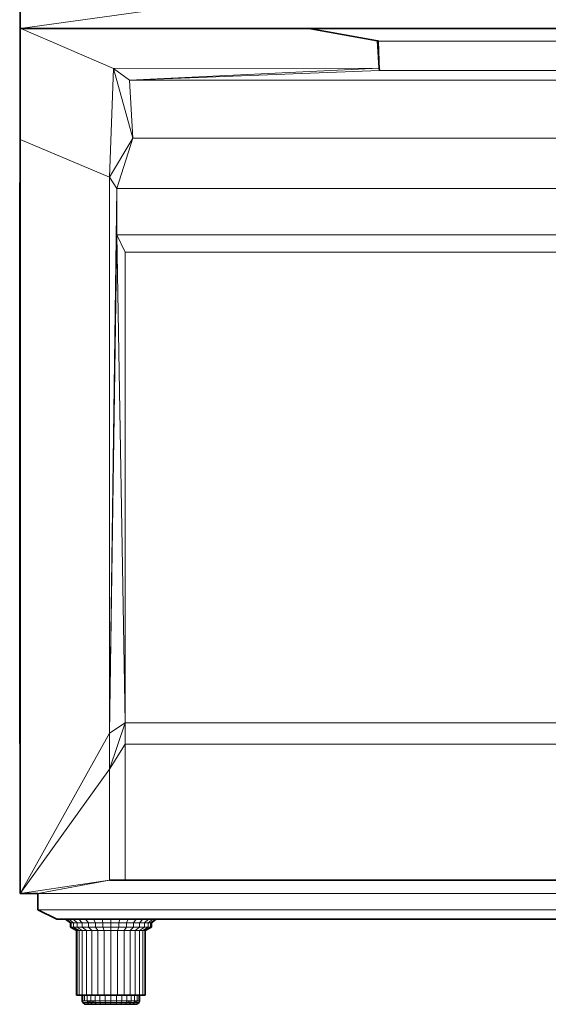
# Model space of a CAD drawing. Header units: inches. Extents: x 0 to 12.9, y 0 to 8.3.
# Tile 31 of 33: x 6.4 to 7.9, y 3.8 to 6.7. Entities that reach past the tile are written whole.
import ezdxf

# ---------------------------------------------------------------- set-up
doc = ezdxf.new("R2010")
doc.units = ezdxf.units.IN
doc.header["$MEASUREMENT"] = 0

# ---------------------------------------------------------------- blocks, each defined once
blk = doc.blocks.new('MODEL_3')
at = {"lineweight": 0}
for p, q in [((6.3766, 6.701), (7.657, 6.8783)), ((7.657, 6.8783), (6.3766, 6.701)), ((6.3766, 6.701), (6.3766, 6.8783)), ((6.3766, 6.3704), (6.3766, 6.701)), ((6.3766, 6.701), (6.3786, 6.701)), ((6.3786, 6.701), (6.3766, 6.701)), ((6.654, 6.5821), (6.3786, 6.701)), ((6.3786, 6.701), (6.7519, 6.701)), ((6.3786, 6.701), (6.654, 6.5821)), ((6.7519, 6.701), (6.3786, 6.701)), ((6.7519, 6.701), (7.2395, 6.6999)), ((7.2395, 6.6999), (6.7519, 6.701)), ((6.7519, 6.701), (7.2335, 6.701)), ((7.2335, 6.701), (6.7519, 6.701)), ((7.2335, 6.701), (7.2395, 6.6999)), ((7.2395, 6.6999), (7.2335, 6.701)), ((7.2335, 6.701), (8.6559, 6.701)), ((8.6559, 6.701), (7.2335, 6.701)), ((7.2395, 6.6999), (7.4381, 6.6637)), ((7.4381, 6.6637), (7.2395, 6.6999)), ((7.4381, 6.6637), (7.4429, 6.5832)), ((7.4405, 6.6633), (7.4381, 6.6637)), ((7.4429, 6.5832), (7.4381, 6.6637)), ((7.4381, 6.6637), (7.4405, 6.6633)), ((7.4433, 6.576), (7.4405, 6.6633)), ((7.4405, 6.6633), (8.4432, 6.6633)), ((8.4432, 6.6633), (7.4405, 6.6633)), ((7.4405, 6.6633), (7.4433, 6.576)), ((7.4429, 6.5832), (6.654, 6.5821)), ((6.654, 6.5821), (7.4429, 6.5832)), ((7.4429, 6.5832), (6.7007, 6.5474)), ((6.7007, 6.5474), (7.4429, 6.5832)), ((7.4429, 6.5832), (7.4433, 6.576)), ((7.4433, 6.576), (7.4429, 6.5832)), ((6.654, 6.5821), (6.6416, 6.2587)), ((6.6416, 6.2587), (6.654, 6.5821)), ((6.7007, 6.5474), (6.654, 6.5821)), ((6.654, 6.5821), (6.7105, 6.3748)), ((6.7105, 6.3748), (6.654, 6.5821)), ((6.654, 6.5821), (6.7007, 6.5474)), ((6.7007, 6.5474), (7.4433, 6.576)), ((7.4433, 6.576), (6.7007, 6.5474)), ((7.4433, 6.576), (8.4405, 6.576)), ((8.4405, 6.576), (7.4433, 6.576)), ((6.7105, 6.3748), (6.7007, 6.5474)), ((6.7007, 6.5474), (9.2729, 6.5474)), ((9.2729, 6.5474), (6.7007, 6.5474)), ((6.7007, 6.5474), (6.7105, 6.3748)), ((6.6416, 6.2587), (6.3766, 6.3704)), ((6.3766, 6.3704), (6.6416, 6.2587)), ((6.3766, 6.2429), (6.3766, 6.3704)), ((6.7105, 6.3748), (6.6416, 6.2587)), ((6.6416, 6.2587), (6.7105, 6.3748)), ((6.6636, 6.2255), (6.7105, 6.3748)), ((6.7105, 6.3748), (6.6636, 6.2255)), ((9.2779, 6.3748), (6.7105, 6.3748)), ((6.7105, 6.3748), (9.2779, 6.3748)), ((6.3749, 6.2429), (6.3766, 6.2422)), ((6.3766, 6.2311), (6.3749, 6.2429)), ((6.3766, 6.2422), (6.3766, 6.2429)), ((6.3766, 6.2311), (6.3766, 6.2422)), ((6.3766, 6.2422), (6.3766, 6.2311)), ((6.6416, 6.2587), (6.6416, 4.6066)), ((6.6416, 4.6066), (6.6416, 6.2587)), ((6.6416, 6.2587), (6.6636, 6.2255)), ((6.6636, 6.2255), (6.6416, 6.2587)), ((6.3766, 4.6561), (6.3766, 6.2311)), ((6.6636, 6.2255), (6.6416, 4.6066)), ((6.6416, 4.6066), (6.6636, 6.2255)), ((9.3178, 6.2255), (6.6636, 6.2255)), ((6.6636, 6.2255), (9.3178, 6.2255)), ((6.6636, 6.0872), (6.6636, 6.2255)), ((6.6636, 6.2255), (6.6636, 6.0872)), ((6.6636, 6.0872), (6.6416, 4.6066)), ((6.6416, 4.6066), (6.6636, 6.0872)), ((9.2932, 6.0872), (6.6636, 6.0872)), ((6.6636, 6.0872), (9.2932, 6.0872)), ((6.6883, 6.0356), (6.6636, 6.0872)), ((6.6636, 6.0872), (6.6883, 6.0356)), ((6.6883, 4.6375), (6.6636, 6.0872)), ((6.6636, 6.0872), (6.6883, 4.6375)), ((9.2932, 6.0356), (6.6883, 6.0356)), ((6.6883, 6.0356), (6.6883, 4.6375)), ((6.6883, 6.0356), (9.2932, 6.0356)), ((6.6883, 4.6375), (6.6883, 6.0356)), ((6.3766, 4.6041), (6.3766, 4.6561)), ((6.6416, 4.6066), (6.6883, 4.6375)), ((6.6883, 4.6375), (6.6416, 4.4998)), ((6.6416, 4.4998), (6.6883, 4.6375)), ((6.6883, 4.6375), (6.6416, 4.6066)), ((6.6883, 4.6375), (6.6883, 4.5743)), ((9.2932, 4.6375), (6.6883, 4.6375)), ((6.6883, 4.5743), (6.6883, 4.6375)), ((6.6883, 4.6375), (9.2932, 4.6375)), ((6.3749, 4.5757), (6.3766, 4.6041)), ((6.6416, 4.6066), (6.3766, 4.1301)), ((6.3766, 4.1301), (6.6416, 4.6066)), ((6.3766, 4.5764), (6.3766, 4.6041)), ((6.3766, 4.6041), (6.3766, 4.5764)), ((6.6416, 4.6066), (6.6416, 4.4998)), ((6.6416, 4.4998), (6.6416, 4.6066)), ((6.3766, 4.5764), (6.3749, 4.5757)), ((6.3766, 4.5757), (6.3766, 4.5764)), ((6.3766, 4.1301), (6.3766, 4.5757)), ((6.6416, 4.4998), (6.6883, 4.5743)), ((6.6883, 4.5743), (6.6416, 4.4998)), ((6.6883, 4.5743), (6.6883, 4.1704)), ((6.6883, 4.1704), (6.6883, 4.5743)), ((6.6883, 4.5743), (9.2932, 4.5743)), ((9.2932, 4.5743), (6.6883, 4.5743)), ((6.6416, 4.4998), (6.3766, 4.1301)), ((6.3766, 4.1301), (6.6416, 4.4998)), ((6.6416, 4.4998), (6.6416, 4.1704)), ((6.6416, 4.1704), (6.6416, 4.4998)), ((6.6416, 4.1704), (6.3766, 4.1301)), ((6.3766, 4.1301), (6.6416, 4.1704)), ((6.6416, 4.1704), (6.4289, 4.1301)), ((6.4289, 4.1301), (6.6416, 4.1704)), ((6.6883, 4.1704), (6.6416, 4.1704)), ((6.6416, 4.1704), (6.6883, 4.1704)), ((9.2932, 4.1704), (6.6883, 4.1704)), ((6.6883, 4.1704), (9.2932, 4.1704)), ((6.4289, 4.1301), (6.3766, 4.1301)), ((9.4561, 4.1301), (6.4289, 4.1301)), ((6.4289, 4.0817), (6.4289, 4.1301)), ((6.4289, 4.1301), (9.4561, 4.1301)), ((9.4561, 4.0817), (6.4289, 4.0817)), ((6.4289, 4.0817), (9.4561, 4.0817)), ((6.4851, 4.0543), (6.4289, 4.0817)), ((6.5109, 4.0543), (6.4851, 4.0543)), ((6.5135, 4.0543), (6.5109, 4.0543)), ((6.5255, 4.0428), (6.5109, 4.0543)), ((6.5109, 4.0543), (6.5135, 4.0543)), ((6.5212, 4.0543), (6.5135, 4.0543)), ((6.5135, 4.0543), (6.5278, 4.0428)), ((6.5278, 4.0428), (6.5135, 4.0543)), ((6.5135, 4.0543), (6.5212, 4.0543)), ((6.5337, 4.0543), (6.5212, 4.0543)), ((6.5212, 4.0543), (6.5346, 4.0428)), ((6.5346, 4.0428), (6.5212, 4.0543)), ((6.5212, 4.0543), (6.5337, 4.0543)), ((6.5255, 4.0306), (6.5255, 4.0428)), ((6.5255, 4.0428), (6.5278, 4.0428)), ((6.5278, 4.0428), (6.5255, 4.0428)), ((6.5278, 4.0428), (6.5278, 4.0306)), ((6.5278, 4.0306), (6.5278, 4.0428)), ((6.5278, 4.0428), (6.5346, 4.0428)), ((6.5346, 4.0428), (6.5278, 4.0428)), ((6.5504, 4.0543), (6.5337, 4.0543)), ((6.5337, 4.0543), (6.5457, 4.0428)), ((6.5457, 4.0428), (6.5337, 4.0543)), ((6.5337, 4.0543), (6.5504, 4.0543)), ((6.5346, 4.0428), (6.5346, 4.0306)), ((6.5346, 4.0306), (6.5346, 4.0428)), ((6.5346, 4.0428), (6.5457, 4.0428)), ((6.5457, 4.0428), (6.5346, 4.0428)), ((6.5457, 4.0428), (6.5457, 4.0306)), ((6.5457, 4.0306), (6.5457, 4.0428)), ((6.5457, 4.0428), (6.5607, 4.0428)), ((6.5607, 4.0428), (6.5457, 4.0428)), ((6.5708, 4.0543), (6.5504, 4.0543)), ((6.5504, 4.0543), (6.5607, 4.0428)), ((6.5607, 4.0428), (6.5504, 4.0543)), ((6.5504, 4.0543), (6.5708, 4.0543)), ((6.5607, 4.0428), (6.5607, 4.0306)), ((6.5607, 4.0306), (6.5607, 4.0428)), ((6.5607, 4.0428), (6.5789, 4.0428)), ((6.5789, 4.0428), (6.5607, 4.0428)), ((6.5941, 4.0543), (6.5708, 4.0543)), ((6.5708, 4.0543), (6.5789, 4.0428)), ((6.5789, 4.0428), (6.5708, 4.0543)), ((6.5708, 4.0543), (6.5941, 4.0543)), ((6.5789, 4.0428), (6.5789, 4.0306)), ((6.5789, 4.0306), (6.5789, 4.0428)), ((6.5789, 4.0428), (6.5997, 4.0428)), ((6.5997, 4.0428), (6.5789, 4.0428)), ((6.6194, 4.0543), (6.5941, 4.0543)), ((6.5941, 4.0543), (6.5997, 4.0428)), ((6.5997, 4.0428), (6.5941, 4.0543)), ((6.5941, 4.0543), (6.6194, 4.0543)), ((6.5997, 4.0428), (6.5997, 4.0306)), ((6.5997, 4.0306), (6.5997, 4.0428)), ((6.5997, 4.0428), (6.6223, 4.0428)), ((6.6223, 4.0428), (6.5997, 4.0428)), ((6.6457, 4.0543), (6.6194, 4.0543)), ((6.6194, 4.0543), (6.6223, 4.0428)), ((6.6223, 4.0428), (6.6194, 4.0543)), ((6.6194, 4.0543), (6.6457, 4.0543)), ((6.6223, 4.0428), (6.6223, 4.0306)), ((6.6223, 4.0306), (6.6223, 4.0428)), ((6.6223, 4.0428), (6.6457, 4.0428)), ((6.6457, 4.0428), (6.6223, 4.0428)), ((6.672, 4.0543), (6.6457, 4.0543)), ((6.6457, 4.0543), (6.6457, 4.0428)), ((6.6457, 4.0428), (6.6457, 4.0543)), ((6.6457, 4.0543), (6.672, 4.0543)), ((6.6457, 4.0428), (6.6457, 4.0306)), ((6.6457, 4.0306), (6.6457, 4.0428)), ((6.6457, 4.0428), (6.6692, 4.0428)), ((6.6692, 4.0428), (6.6457, 4.0428)), ((6.672, 4.0543), (6.6692, 4.0428)), ((6.6692, 4.0428), (6.672, 4.0543)), ((6.6692, 4.0428), (6.6692, 4.0306)), ((6.6692, 4.0306), (6.6692, 4.0428)), ((6.6692, 4.0428), (6.6917, 4.0428)), ((6.6917, 4.0428), (6.6692, 4.0428)), ((6.6973, 4.0543), (6.672, 4.0543)), ((6.672, 4.0543), (6.6973, 4.0543)), ((6.6973, 4.0543), (6.6917, 4.0428)), ((6.6917, 4.0428), (6.6973, 4.0543)), ((6.6917, 4.0428), (6.6917, 4.0306)), ((6.6917, 4.0306), (6.6917, 4.0428)), ((6.6917, 4.0428), (6.7125, 4.0428)), ((6.7125, 4.0428), (6.6917, 4.0428)), ((6.7206, 4.0543), (6.6973, 4.0543)), ((6.6973, 4.0543), (6.7206, 4.0543)), ((6.7206, 4.0543), (6.7125, 4.0428)), ((6.7125, 4.0428), (6.7206, 4.0543)), ((6.7125, 4.0428), (6.7125, 4.0306)), ((6.7125, 4.0306), (6.7125, 4.0428)), ((6.7125, 4.0428), (6.7308, 4.0428)), ((6.7308, 4.0428), (6.7125, 4.0428)), ((6.741, 4.0543), (6.7206, 4.0543)), ((6.7206, 4.0543), (6.741, 4.0543)), ((6.741, 4.0543), (6.7308, 4.0428)), ((6.7308, 4.0428), (6.741, 4.0543)), ((6.7308, 4.0428), (6.7308, 4.0306)), ((6.7308, 4.0306), (6.7308, 4.0428)), ((6.7308, 4.0428), (6.7457, 4.0428)), ((6.7457, 4.0428), (6.7308, 4.0428)), ((6.7578, 4.0543), (6.741, 4.0543)), ((6.741, 4.0543), (6.7578, 4.0543)), ((6.7578, 4.0543), (6.7457, 4.0428)), ((6.7457, 4.0428), (6.7578, 4.0543)), ((6.7457, 4.0428), (6.7457, 4.0306)), ((6.7457, 4.0306), (6.7457, 4.0428)), ((6.7457, 4.0428), (6.7568, 4.0428)), ((6.7568, 4.0428), (6.7457, 4.0428)), ((6.7702, 4.0543), (6.7568, 4.0428)), ((6.7568, 4.0428), (6.7702, 4.0543)), ((6.7568, 4.0428), (6.7568, 4.0306)), ((6.7568, 4.0306), (6.7568, 4.0428)), ((6.7568, 4.0428), (6.7637, 4.0428)), ((6.7637, 4.0428), (6.7568, 4.0428)), ((6.7702, 4.0543), (6.7578, 4.0543)), ((6.7578, 4.0543), (6.7702, 4.0543)), ((6.7779, 4.0543), (6.7637, 4.0428)), ((6.7637, 4.0428), (6.7779, 4.0543)), ((6.7637, 4.0428), (6.7637, 4.0306)), ((6.7637, 4.0306), (6.7637, 4.0428)), ((6.7637, 4.0428), (6.766, 4.0428)), ((6.766, 4.0428), (6.7637, 4.0428)), ((6.7805, 4.0543), (6.766, 4.0428)), ((6.766, 4.0428), (6.766, 4.0306)), ((6.7779, 4.0543), (6.7702, 4.0543)), ((6.7702, 4.0543), (6.7779, 4.0543)), ((6.7805, 4.0543), (6.7779, 4.0543)), ((6.7779, 4.0543), (6.7805, 4.0543)), ((9.111, 4.0543), (6.7805, 4.0543)), ((6.5278, 4.0306), (6.5255, 4.0306)), ((6.5453, 4.0201), (6.5278, 4.0306)), ((6.5278, 4.0306), (6.5346, 4.0306)), ((6.5346, 4.0306), (6.5278, 4.0306)), ((6.5346, 4.0306), (6.5511, 4.0201)), ((6.5511, 4.0201), (6.5346, 4.0306)), ((6.5346, 4.0306), (6.5457, 4.0306)), ((6.5457, 4.0306), (6.5346, 4.0306)), ((6.5433, 3.8284), (6.5433, 4.0201)), ((6.5433, 4.0201), (6.5453, 4.0201)), ((6.5453, 4.0201), (6.5453, 3.8284)), ((6.5453, 3.8284), (6.5453, 4.0201)), ((6.5453, 4.0201), (6.5511, 4.0201)), ((6.5511, 4.0201), (6.5453, 4.0201)), ((6.5457, 4.0306), (6.5605, 4.0201)), ((6.5605, 4.0201), (6.5457, 4.0306)), ((6.5457, 4.0306), (6.5607, 4.0306)), ((6.5607, 4.0306), (6.5457, 4.0306)), ((6.5511, 4.0201), (6.5511, 3.8284)), ((6.5511, 3.8284), (6.5511, 4.0201)), ((6.5511, 4.0201), (6.5605, 4.0201)), ((6.5605, 4.0201), (6.5511, 4.0201)), ((6.5605, 4.0201), (6.5605, 3.8284)), ((6.5605, 3.8284), (6.5605, 4.0201)), ((6.5605, 4.0201), (6.5733, 4.0201)), ((6.5733, 4.0201), (6.5605, 4.0201)), ((6.5607, 4.0306), (6.5733, 4.0201)), ((6.5733, 4.0201), (6.5607, 4.0306)), ((6.5607, 4.0306), (6.5789, 4.0306)), ((6.5789, 4.0306), (6.5607, 4.0306)), ((6.5733, 4.0201), (6.5733, 3.8284)), ((6.5733, 3.8284), (6.5733, 4.0201)), ((6.5733, 4.0201), (6.5888, 4.0201)), ((6.5888, 4.0201), (6.5733, 4.0201)), ((6.5789, 4.0306), (6.5888, 4.0201)), ((6.5888, 4.0201), (6.5789, 4.0306)), ((6.5789, 4.0306), (6.5997, 4.0306)), ((6.5997, 4.0306), (6.5789, 4.0306)), ((6.5888, 4.0201), (6.5888, 3.8284)), ((6.5888, 3.8284), (6.5888, 4.0201)), ((6.5888, 4.0201), (6.6065, 4.0201)), ((6.6065, 4.0201), (6.5888, 4.0201)), ((6.5997, 4.0306), (6.6065, 4.0201)), ((6.6065, 4.0201), (6.5997, 4.0306)), ((6.5997, 4.0306), (6.6223, 4.0306)), ((6.6223, 4.0306), (6.5997, 4.0306)), ((6.6065, 4.0201), (6.6065, 3.8284)), ((6.6065, 3.8284), (6.6065, 4.0201)), ((6.6065, 4.0201), (6.6257, 4.0201)), ((6.6257, 4.0201), (6.6065, 4.0201)), ((6.6223, 4.0306), (6.6257, 4.0201)), ((6.6257, 4.0201), (6.6223, 4.0306)), ((6.6223, 4.0306), (6.6457, 4.0306)), ((6.6457, 4.0306), (6.6223, 4.0306)), ((6.6257, 4.0201), (6.6257, 3.8284)), ((6.6257, 3.8284), (6.6257, 4.0201)), ((6.6257, 4.0201), (6.6457, 4.0201)), ((6.6457, 4.0201), (6.6257, 4.0201)), ((6.6457, 4.0306), (6.6457, 4.0201)), ((6.6457, 4.0201), (6.6457, 4.0306)), ((6.6457, 4.0306), (6.6692, 4.0306)), ((6.6692, 4.0306), (6.6457, 4.0306)), ((6.6457, 4.0201), (6.6457, 3.8284)), ((6.6457, 3.8284), (6.6457, 4.0201)), ((6.6457, 4.0201), (6.6657, 4.0201)), ((6.6657, 4.0201), (6.6457, 4.0201)), ((6.6692, 4.0306), (6.6657, 4.0201)), ((6.6657, 4.0201), (6.6692, 4.0306)), ((6.6657, 4.0201), (6.6657, 3.8284)), ((6.6657, 3.8284), (6.6657, 4.0201)), ((6.6657, 4.0201), (6.6849, 4.0201)), ((6.6849, 4.0201), (6.6657, 4.0201)), ((6.6692, 4.0306), (6.6917, 4.0306)), ((6.6917, 4.0306), (6.6692, 4.0306)), ((6.6917, 4.0306), (6.6849, 4.0201)), ((6.6849, 4.0201), (6.6917, 4.0306)), ((6.6849, 4.0201), (6.6849, 3.8284)), ((6.6849, 3.8284), (6.6849, 4.0201)), ((6.6849, 4.0201), (6.7026, 4.0201)), ((6.7026, 4.0201), (6.6849, 4.0201)), ((6.6917, 4.0306), (6.7125, 4.0306)), ((6.7125, 4.0306), (6.6917, 4.0306)), ((6.7125, 4.0306), (6.7026, 4.0201)), ((6.7026, 4.0201), (6.7125, 4.0306)), ((6.7026, 4.0201), (6.7026, 3.8284)), ((6.7026, 3.8284), (6.7026, 4.0201)), ((6.7026, 4.0201), (6.7181, 4.0201)), ((6.7181, 4.0201), (6.7026, 4.0201)), ((6.7125, 4.0306), (6.7308, 4.0306)), ((6.7308, 4.0306), (6.7125, 4.0306)), ((6.7308, 4.0306), (6.7181, 4.0201)), ((6.7181, 4.0201), (6.7308, 4.0306)), ((6.7181, 4.0201), (6.7181, 3.8284)), ((6.7181, 3.8284), (6.7181, 4.0201)), ((6.7181, 4.0201), (6.7309, 4.0201)), ((6.7309, 4.0201), (6.7181, 4.0201)), ((6.7308, 4.0306), (6.7457, 4.0306)), ((6.7457, 4.0306), (6.7308, 4.0306)), ((6.7457, 4.0306), (6.7309, 4.0201)), ((6.7309, 4.0201), (6.7457, 4.0306)), ((6.7309, 4.0201), (6.7309, 3.8284)), ((6.7309, 3.8284), (6.7309, 4.0201)), ((6.7309, 4.0201), (6.7404, 4.0201)), ((6.7404, 4.0201), (6.7309, 4.0201)), ((6.7568, 4.0306), (6.7404, 4.0201)), ((6.7404, 4.0201), (6.7568, 4.0306)), ((6.7404, 4.0201), (6.7404, 3.8284)), ((6.7404, 3.8284), (6.7404, 4.0201)), ((6.7404, 4.0201), (6.7462, 4.0201)), ((6.7462, 4.0201), (6.7404, 4.0201)), ((6.7457, 4.0306), (6.7568, 4.0306)), ((6.7568, 4.0306), (6.7457, 4.0306)), ((6.7637, 4.0306), (6.7462, 4.0201)), ((6.7462, 4.0201), (6.7637, 4.0306)), ((6.7462, 4.0201), (6.7462, 3.8284)), ((6.7462, 3.8284), (6.7462, 4.0201)), ((6.7462, 4.0201), (6.7481, 4.0201)), ((6.7481, 4.0201), (6.7462, 4.0201)), ((6.766, 4.0306), (6.7481, 4.0201)), ((6.7481, 4.0201), (6.7481, 3.8284)), ((6.7568, 4.0306), (6.7637, 4.0306)), ((6.7637, 4.0306), (6.7568, 4.0306)), ((6.7637, 4.0306), (6.766, 4.0306)), ((6.766, 4.0306), (6.7637, 4.0306)), ((6.5453, 3.8284), (6.5433, 3.8284)), ((6.5511, 3.8284), (6.5453, 3.8284)), ((6.5605, 3.8284), (6.5511, 3.8284)), ((6.5609, 3.8284), (6.5605, 3.8284)), ((6.5625, 3.8284), (6.5609, 3.8284)), ((6.5609, 3.8115), (6.5609, 3.8284)), ((6.5609, 3.8284), (6.5625, 3.8284)), ((6.5625, 3.8115), (6.5609, 3.8115)), ((6.5674, 3.8284), (6.5625, 3.8284)), ((6.5625, 3.8284), (6.5625, 3.8115)), ((6.5625, 3.8115), (6.5625, 3.8284)), ((6.5625, 3.8284), (6.5674, 3.8284)), ((6.5674, 3.8115), (6.5625, 3.8115)), ((6.5733, 3.8284), (6.5674, 3.8284)), ((6.5674, 3.8284), (6.5674, 3.8115)), ((6.5674, 3.8115), (6.5674, 3.8284)), ((6.5674, 3.8284), (6.5733, 3.8284)), ((6.5752, 3.8115), (6.5674, 3.8115)), ((6.5752, 3.8284), (6.5733, 3.8284)), ((6.5733, 3.8284), (6.5752, 3.8284)), ((6.5858, 3.8284), (6.5752, 3.8284)), ((6.5752, 3.8115), (6.5752, 3.8284)), ((6.5752, 3.8284), (6.5858, 3.8284)), ((6.5752, 3.8284), (6.5752, 3.8115)), ((6.5858, 3.8115), (6.5752, 3.8115)), ((6.5752, 3.8115), (6.5858, 3.8115)), ((6.5866, 3.8063), (6.5752, 3.8115)), ((6.5763, 3.8063), (6.5752, 3.8115)), ((6.5752, 3.8115), (6.5866, 3.8063)), ((6.5815, 3.8011), (6.5763, 3.8063)), ((6.5763, 3.8063), (6.5866, 3.8063)), ((6.5866, 3.8063), (6.5763, 3.8063)), ((6.5888, 3.8284), (6.5858, 3.8284)), ((6.5858, 3.8115), (6.5858, 3.8284)), ((6.5858, 3.8284), (6.5888, 3.8284)), ((6.5858, 3.8284), (6.5858, 3.8115)), ((6.5986, 3.8115), (6.5858, 3.8115)), ((6.5858, 3.8115), (6.5986, 3.8115)), ((6.5993, 3.8063), (6.5858, 3.8115)), ((6.5858, 3.8115), (6.5866, 3.8063)), ((6.5866, 3.8063), (6.5858, 3.8115)), ((6.5858, 3.8115), (6.5993, 3.8063)), ((6.5911, 3.8011), (6.5866, 3.8063)), ((6.5866, 3.8063), (6.5993, 3.8063)), ((6.5866, 3.8063), (6.5911, 3.8011)), ((6.5993, 3.8063), (6.5866, 3.8063)), ((6.5986, 3.8284), (6.5888, 3.8284)), ((6.5888, 3.8284), (6.5986, 3.8284)), ((6.6065, 3.8284), (6.5986, 3.8284)), ((6.5986, 3.8284), (6.5986, 3.8115)), ((6.5986, 3.8115), (6.5986, 3.8284)), ((6.5986, 3.8284), (6.6065, 3.8284)), ((6.6133, 3.8115), (6.5986, 3.8115)), ((6.5986, 3.8115), (6.5993, 3.8063)), ((6.5986, 3.8115), (6.6133, 3.8115)), ((6.5993, 3.8063), (6.5986, 3.8115)), ((6.5993, 3.8063), (6.6028, 3.8011)), ((6.6028, 3.8011), (6.5993, 3.8063)), ((6.5993, 3.8063), (6.6137, 3.8063)), ((6.6137, 3.8063), (6.5993, 3.8063)), ((6.6133, 3.8284), (6.6065, 3.8284)), ((6.6065, 3.8284), (6.6133, 3.8284)), ((6.6257, 3.8284), (6.6133, 3.8284)), ((6.6133, 3.8284), (6.6133, 3.8115)), ((6.6133, 3.8115), (6.6133, 3.8284)), ((6.6133, 3.8284), (6.6257, 3.8284)), ((6.6292, 3.8115), (6.6133, 3.8115)), ((6.6133, 3.8115), (6.6137, 3.8063)), ((6.6133, 3.8115), (6.6292, 3.8115)), ((6.6137, 3.8063), (6.6133, 3.8115)), ((6.6137, 3.8063), (6.6161, 3.8011)), ((6.6161, 3.8011), (6.6137, 3.8063)), ((6.6137, 3.8063), (6.6294, 3.8063)), ((6.6294, 3.8063), (6.6137, 3.8063)), ((6.6292, 3.8284), (6.6257, 3.8284)), ((6.6257, 3.8284), (6.6292, 3.8284)), ((6.6457, 3.8284), (6.6292, 3.8284)), ((6.6292, 3.8284), (6.6292, 3.8115)), ((6.6292, 3.8115), (6.6292, 3.8284)), ((6.6292, 3.8284), (6.6457, 3.8284)), ((6.6457, 3.8115), (6.6292, 3.8115)), ((6.6292, 3.8115), (6.6294, 3.8063)), ((6.6292, 3.8115), (6.6457, 3.8115)), ((6.6294, 3.8063), (6.6292, 3.8115)), ((6.6294, 3.8063), (6.6306, 3.8011)), ((6.6306, 3.8011), (6.6294, 3.8063)), ((6.6294, 3.8063), (6.6457, 3.8063)), ((6.6457, 3.8063), (6.6294, 3.8063)), ((6.6623, 3.8284), (6.6457, 3.8284)), ((6.6457, 3.8284), (6.6457, 3.8115)), ((6.6457, 3.8115), (6.6457, 3.8284)), ((6.6457, 3.8284), (6.6623, 3.8284)), ((6.6623, 3.8115), (6.6457, 3.8115)), ((6.6457, 3.8115), (6.6457, 3.8063)), ((6.6457, 3.8115), (6.6623, 3.8115)), ((6.6457, 3.8063), (6.6457, 3.8115)), ((6.6457, 3.8063), (6.6457, 3.8011)), ((6.6457, 3.8011), (6.6457, 3.8063)), ((6.6457, 3.8063), (6.662, 3.8063)), ((6.662, 3.8063), (6.6457, 3.8063)), ((6.662, 3.8063), (6.6608, 3.8011)), ((6.6608, 3.8011), (6.662, 3.8063)), ((6.6623, 3.8115), (6.662, 3.8063)), ((6.662, 3.8063), (6.6623, 3.8115)), ((6.662, 3.8063), (6.6777, 3.8063)), ((6.6777, 3.8063), (6.662, 3.8063)), ((6.6657, 3.8284), (6.6623, 3.8284)), ((6.6623, 3.8284), (6.6623, 3.8115)), ((6.6623, 3.8115), (6.6623, 3.8284)), ((6.6623, 3.8284), (6.6657, 3.8284)), ((6.6782, 3.8115), (6.6623, 3.8115)), ((6.6623, 3.8115), (6.6782, 3.8115)), ((6.6782, 3.8284), (6.6657, 3.8284)), ((6.6657, 3.8284), (6.6782, 3.8284)), ((6.6777, 3.8063), (6.6753, 3.8011)), ((6.6753, 3.8011), (6.6777, 3.8063)), ((6.6782, 3.8115), (6.6777, 3.8063)), ((6.6777, 3.8063), (6.6782, 3.8115)), ((6.6777, 3.8063), (6.6921, 3.8063)), ((6.6921, 3.8063), (6.6777, 3.8063)), ((6.6849, 3.8284), (6.6782, 3.8284)), ((6.6782, 3.8284), (6.6782, 3.8115)), ((6.6782, 3.8115), (6.6782, 3.8284)), ((6.6782, 3.8284), (6.6849, 3.8284)), ((6.6928, 3.8115), (6.6782, 3.8115)), ((6.6782, 3.8115), (6.6928, 3.8115)), ((6.6928, 3.8284), (6.6849, 3.8284)), ((6.6849, 3.8284), (6.6928, 3.8284)), ((6.6921, 3.8063), (6.6886, 3.8011)), ((6.6886, 3.8011), (6.6921, 3.8063)), ((6.6928, 3.8115), (6.6921, 3.8063)), ((6.6921, 3.8063), (6.6928, 3.8115)), ((6.6921, 3.8063), (6.7048, 3.8063)), ((6.7048, 3.8063), (6.6921, 3.8063)), ((6.7026, 3.8284), (6.6928, 3.8284)), ((6.6928, 3.8284), (6.6928, 3.8115)), ((6.6928, 3.8115), (6.6928, 3.8284)), ((6.6928, 3.8284), (6.7026, 3.8284)), ((6.7057, 3.8115), (6.6928, 3.8115)), ((6.6928, 3.8115), (6.7057, 3.8115)), ((6.7048, 3.8063), (6.6928, 3.8115)), ((6.6928, 3.8115), (6.7048, 3.8063)), ((6.7048, 3.8063), (6.7003, 3.8011)), ((6.7003, 3.8011), (6.7048, 3.8063)), ((6.7057, 3.8284), (6.7026, 3.8284)), ((6.7026, 3.8284), (6.7057, 3.8284)), ((6.7057, 3.8115), (6.7048, 3.8063)), ((6.7048, 3.8063), (6.7057, 3.8115)), ((6.7048, 3.8063), (6.7152, 3.8063)), ((6.7152, 3.8063), (6.7048, 3.8063)), ((6.7162, 3.8284), (6.7057, 3.8284)), ((6.7057, 3.8284), (6.7057, 3.8115)), ((6.7057, 3.8115), (6.7057, 3.8284)), ((6.7057, 3.8284), (6.7162, 3.8284)), ((6.7162, 3.8115), (6.7057, 3.8115)), ((6.7057, 3.8115), (6.7162, 3.8115)), ((6.7152, 3.8063), (6.71, 3.8011)), ((6.7162, 3.8115), (6.7152, 3.8063)), ((6.7241, 3.8115), (6.7152, 3.8063)), ((6.7152, 3.8063), (6.7162, 3.8115)), ((6.7152, 3.8063), (6.7241, 3.8115)), ((6.7229, 3.8063), (6.7152, 3.8063)), ((6.7181, 3.8284), (6.7162, 3.8284)), ((6.7162, 3.8284), (6.7162, 3.8115)), ((6.7162, 3.8115), (6.7162, 3.8284)), ((6.7162, 3.8284), (6.7181, 3.8284)), ((6.7241, 3.8115), (6.7162, 3.8115)), ((6.7162, 3.8115), (6.7241, 3.8115)), ((6.7241, 3.8284), (6.7181, 3.8284)), ((6.7181, 3.8284), (6.7241, 3.8284)), ((6.7241, 3.8115), (6.7229, 3.8063)), ((6.7289, 3.8284), (6.7241, 3.8284)), ((6.7241, 3.8284), (6.7241, 3.8115)), ((6.7241, 3.8115), (6.7241, 3.8284)), ((6.7241, 3.8284), (6.7289, 3.8284)), ((6.7289, 3.8115), (6.7241, 3.8115)), ((6.7305, 3.8284), (6.7289, 3.8284)), ((6.7289, 3.8284), (6.7289, 3.8115)), ((6.7289, 3.8115), (6.7289, 3.8284)), ((6.7289, 3.8284), (6.7305, 3.8284)), ((6.7305, 3.8115), (6.7289, 3.8115)), ((6.7309, 3.8284), (6.7305, 3.8284)), ((6.7305, 3.8284), (6.7305, 3.8115)), ((6.7404, 3.8284), (6.7309, 3.8284)), ((6.7462, 3.8284), (6.7404, 3.8284)), ((6.7481, 3.8284), (6.7462, 3.8284)), ((6.5911, 3.8011), (6.5815, 3.8011)), ((6.6028, 3.8011), (6.5911, 3.8011)), ((6.6161, 3.8011), (6.6028, 3.8011)), ((6.6306, 3.8011), (6.6161, 3.8011)), ((6.6457, 3.8011), (6.6306, 3.8011)), ((6.6608, 3.8011), (6.6457, 3.8011)), ((6.6753, 3.8011), (6.6608, 3.8011)), ((6.6886, 3.8011), (6.6753, 3.8011)), ((6.7003, 3.8011), (6.6886, 3.8011)), ((6.71, 3.8011), (6.7003, 3.8011))]:
    blk.add_line(p, q, dxfattribs=at).dxf.unprotected_set("ltscale", 0)
at = {"lineweight": 35}
for p, q in [((6.3766, 6.701), (6.3766, 6.8783)), ((6.3766, 6.3704), (6.3766, 6.701)), ((6.3786, 6.701), (6.3766, 6.701)), ((6.7519, 6.701), (6.3786, 6.701)), ((6.7519, 6.701), (7.2395, 6.6999)), ((7.2335, 6.701), (6.7519, 6.701)), ((7.2335, 6.701), (8.6559, 6.701)), ((7.2335, 6.701), (7.2395, 6.6999)), ((7.2395, 6.6999), (7.4381, 6.6637)), ((7.4381, 6.6637), (7.4429, 6.5832)), ((7.4381, 6.6637), (7.4405, 6.6633)), ((7.4429, 6.5832), (7.4433, 6.576)), ((6.3766, 6.3704), (6.3766, 6.2429)), ((6.3749, 4.5757), (6.3749, 6.2429)), ((6.3749, 6.2429), (6.3766, 6.2429)), ((6.3749, 6.2429), (6.3766, 6.2311)), ((6.3766, 6.2429), (6.3766, 6.2422)), ((6.3766, 6.2422), (6.3766, 6.2311)), ((6.3766, 6.2311), (6.3766, 4.6561)), ((6.3766, 4.6561), (6.3766, 4.6041)), ((6.3766, 4.6041), (6.3749, 4.5757)), ((6.3766, 4.6041), (6.3766, 4.5764)), ((6.3766, 4.5757), (6.3749, 4.5757)), ((6.3766, 4.5764), (6.3766, 4.5757)), ((6.3766, 4.1301), (6.3766, 4.5757)), ((6.6883, 4.1704), (6.6416, 4.1704)), ((6.6883, 4.1704), (9.2932, 4.1704)), ((6.4289, 4.1301), (6.3766, 4.1301)), ((6.4289, 4.1301), (6.4289, 4.0817)), ((6.4289, 4.0817), (6.4851, 4.0543)), ((6.4851, 4.0543), (6.5109, 4.0543)), ((6.5255, 4.0428), (6.5109, 4.0543)), ((6.5109, 4.0543), (6.5135, 4.0543)), ((6.5135, 4.0543), (6.5212, 4.0543)), ((6.5212, 4.0543), (6.5337, 4.0543)), ((6.5255, 4.0428), (6.5255, 4.0306)), ((6.5337, 4.0543), (6.5504, 4.0543)), ((6.5504, 4.0543), (6.5708, 4.0543)), ((6.5708, 4.0543), (6.5941, 4.0543)), ((6.5941, 4.0543), (6.6194, 4.0543)), ((6.6194, 4.0543), (6.6457, 4.0543)), ((6.6457, 4.0543), (6.672, 4.0543)), ((6.672, 4.0543), (6.6973, 4.0543)), ((6.6973, 4.0543), (6.7206, 4.0543)), ((6.7206, 4.0543), (6.741, 4.0543)), ((6.741, 4.0543), (6.7578, 4.0543)), ((6.7578, 4.0543), (6.7702, 4.0543)), ((6.766, 4.0428), (6.7805, 4.0543)), ((6.766, 4.0428), (6.766, 4.0306)), ((6.7702, 4.0543), (6.7779, 4.0543)), ((6.7779, 4.0543), (6.7805, 4.0543)), ((6.7805, 4.0543), (9.111, 4.0543)), ((6.5433, 4.0201), (6.5255, 4.0306)), ((6.5433, 3.8284), (6.5433, 4.0201)), ((6.766, 4.0306), (6.7481, 4.0201)), ((6.7481, 4.0201), (6.7481, 3.8284)), ((6.5453, 3.8284), (6.5433, 3.8284)), ((6.5511, 3.8284), (6.5453, 3.8284)), ((6.5605, 3.8284), (6.5511, 3.8284)), ((6.5605, 3.8284), (6.5609, 3.8284)), ((6.5609, 3.8284), (6.5609, 3.8115)), ((6.5625, 3.8284), (6.5609, 3.8284)), ((6.5609, 3.8115), (6.5622, 3.8063)), ((6.5622, 3.8063), (6.5685, 3.8011)), ((6.5674, 3.8284), (6.5625, 3.8284)), ((6.5733, 3.8284), (6.5674, 3.8284)), ((6.5752, 3.8284), (6.5733, 3.8284)), ((6.5858, 3.8284), (6.5752, 3.8284)), ((6.5888, 3.8284), (6.5858, 3.8284)), ((6.5888, 3.8284), (6.5986, 3.8284)), ((6.6065, 3.8284), (6.5986, 3.8284)), ((6.6065, 3.8284), (6.6133, 3.8284)), ((6.6257, 3.8284), (6.6133, 3.8284)), ((6.6257, 3.8284), (6.6292, 3.8284)), ((6.6457, 3.8284), (6.6292, 3.8284)), ((6.6623, 3.8284), (6.6457, 3.8284)), ((6.6657, 3.8284), (6.6623, 3.8284)), ((6.6782, 3.8284), (6.6657, 3.8284)), ((6.6849, 3.8284), (6.6782, 3.8284)), ((6.6928, 3.8284), (6.6849, 3.8284)), ((6.7026, 3.8284), (6.6928, 3.8284)), ((6.7057, 3.8284), (6.7026, 3.8284)), ((6.7162, 3.8284), (6.7057, 3.8284)), ((6.7181, 3.8284), (6.7162, 3.8284)), ((6.7241, 3.8284), (6.7181, 3.8284)), ((6.7293, 3.8063), (6.723, 3.8011)), ((6.7289, 3.8284), (6.7241, 3.8284)), ((6.7305, 3.8284), (6.7289, 3.8284)), ((6.7305, 3.8115), (6.7293, 3.8063)), ((6.7305, 3.8284), (6.7309, 3.8284)), ((6.7305, 3.8284), (6.7305, 3.8115)), ((6.7404, 3.8284), (6.7309, 3.8284)), ((6.7462, 3.8284), (6.7404, 3.8284)), ((6.7481, 3.8284), (6.7462, 3.8284)), ((6.5685, 3.8011), (6.5699, 3.8011)), ((6.5699, 3.8011), (6.5743, 3.8011)), ((6.5743, 3.8011), (6.5815, 3.8011)), ((6.5815, 3.8011), (6.5911, 3.8011)), ((6.5911, 3.8011), (6.6028, 3.8011)), ((6.6028, 3.8011), (6.6161, 3.8011)), ((6.6161, 3.8011), (6.6306, 3.8011)), ((6.6306, 3.8011), (6.6457, 3.8011)), ((6.6457, 3.8011), (6.6608, 3.8011)), ((6.6608, 3.8011), (6.6753, 3.8011)), ((6.6753, 3.8011), (6.6886, 3.8011)), ((6.6886, 3.8011), (6.7003, 3.8011)), ((6.7003, 3.8011), (6.71, 3.8011)), ((6.71, 3.8011), (6.7171, 3.8011)), ((6.7171, 3.8011), (6.7215, 3.8011)), ((6.7215, 3.8011), (6.723, 3.8011))]:
    blk.add_line(p, q, dxfattribs=at)
at = {"lineweight": 15}
for p, q in [((7.4433, 6.576), (7.4405, 6.6633)), ((7.4429, 6.5832), (6.654, 6.5821)), ((6.654, 6.5821), (6.6416, 6.2587)), ((6.654, 6.5821), (6.7007, 6.5474)), ((6.7007, 6.5474), (7.4433, 6.576)), ((7.4433, 6.576), (8.4405, 6.576)), ((6.7105, 6.3748), (6.7007, 6.5474)), ((6.7007, 6.5474), (9.2729, 6.5474)), ((6.6636, 6.2255), (6.7105, 6.3748)), ((6.7105, 6.3748), (9.2779, 6.3748)), ((6.6416, 6.2587), (6.6416, 4.6066)), ((9.3178, 6.2255), (6.6636, 6.2255)), ((6.6636, 6.0872), (6.6636, 6.2255)), ((9.2932, 6.0872), (6.6636, 6.0872)), ((6.6883, 6.0356), (6.6636, 6.0872)), ((9.2932, 6.0356), (6.6883, 6.0356)), ((6.6883, 4.6375), (6.6883, 6.0356)), ((6.6883, 4.6375), (6.6416, 4.4998)), ((6.6883, 4.5743), (6.6883, 4.6375)), ((6.6883, 4.6375), (9.2932, 4.6375)), ((6.6416, 4.6066), (6.6416, 4.4998)), ((6.6416, 4.4998), (6.6883, 4.5743)), ((6.6883, 4.5743), (6.6883, 4.1704)), ((9.2932, 4.5743), (6.6883, 4.5743)), ((6.6416, 4.4998), (6.6416, 4.1704)), ((6.4289, 4.0817), (9.4561, 4.0817)), ((6.5255, 4.0428), (6.5278, 4.0428)), ((6.5278, 4.0428), (6.5346, 4.0428)), ((6.5346, 4.0428), (6.5457, 4.0428)), ((6.5457, 4.0428), (6.5607, 4.0428)), ((6.5607, 4.0428), (6.5789, 4.0428)), ((6.5789, 4.0428), (6.5997, 4.0428)), ((6.5997, 4.0428), (6.6223, 4.0428)), ((6.6223, 4.0428), (6.6457, 4.0428)), ((6.6457, 4.0428), (6.6692, 4.0428)), ((6.6692, 4.0428), (6.6917, 4.0428)), ((6.6917, 4.0428), (6.7125, 4.0428)), ((6.7125, 4.0428), (6.7308, 4.0428)), ((6.7308, 4.0428), (6.7457, 4.0428)), ((6.7457, 4.0428), (6.7568, 4.0428)), ((6.7568, 4.0428), (6.7637, 4.0428)), ((6.7637, 4.0428), (6.766, 4.0428)), ((6.5255, 4.0306), (6.5278, 4.0306)), ((6.5278, 4.0306), (6.5346, 4.0306)), ((6.5346, 4.0306), (6.5457, 4.0306)), ((6.5433, 4.0201), (6.5453, 4.0201)), ((6.5453, 4.0201), (6.5511, 4.0201)), ((6.5457, 4.0306), (6.5607, 4.0306)), ((6.5511, 4.0201), (6.5605, 4.0201)), ((6.5605, 4.0201), (6.5733, 4.0201)), ((6.5607, 4.0306), (6.5789, 4.0306)), ((6.5733, 4.0201), (6.5888, 4.0201)), ((6.5789, 4.0306), (6.5997, 4.0306)), ((6.5888, 4.0201), (6.6065, 4.0201)), ((6.5997, 4.0306), (6.6223, 4.0306)), ((6.6065, 4.0201), (6.6257, 4.0201)), ((6.6223, 4.0306), (6.6457, 4.0306)), ((6.6257, 4.0201), (6.6457, 4.0201)), ((6.6457, 4.0306), (6.6692, 4.0306)), ((6.6457, 4.0201), (6.6657, 4.0201)), ((6.6657, 4.0201), (6.6849, 4.0201)), ((6.6692, 4.0306), (6.6917, 4.0306)), ((6.6849, 4.0201), (6.7026, 4.0201)), ((6.6917, 4.0306), (6.7125, 4.0306)), ((6.7026, 4.0201), (6.7181, 4.0201)), ((6.7125, 4.0306), (6.7308, 4.0306)), ((6.7181, 4.0201), (6.7309, 4.0201)), ((6.7308, 4.0306), (6.7457, 4.0306)), ((6.7309, 4.0201), (6.7404, 4.0201)), ((6.7404, 4.0201), (6.7462, 4.0201)), ((6.7457, 4.0306), (6.7568, 4.0306)), ((6.7462, 4.0201), (6.7481, 4.0201)), ((6.7568, 4.0306), (6.7637, 4.0306)), ((6.7637, 4.0306), (6.766, 4.0306)), ((6.5622, 3.8063), (6.5638, 3.8063)), ((6.5638, 3.8063), (6.5685, 3.8063)), ((6.5685, 3.8063), (6.5763, 3.8063)), ((6.5763, 3.8063), (6.5866, 3.8063)), ((6.5866, 3.8063), (6.5993, 3.8063)), ((6.5993, 3.8063), (6.6137, 3.8063)), ((6.6137, 3.8063), (6.6294, 3.8063)), ((6.6294, 3.8063), (6.6457, 3.8063)), ((6.6457, 3.8063), (6.662, 3.8063)), ((6.662, 3.8063), (6.6777, 3.8063)), ((6.6777, 3.8063), (6.6921, 3.8063)), ((6.6921, 3.8063), (6.7048, 3.8063)), ((6.7048, 3.8063), (6.7152, 3.8063)), ((6.7152, 3.8063), (6.7229, 3.8063)), ((6.7229, 3.8063), (6.7277, 3.8063)), ((6.7277, 3.8063), (6.7293, 3.8063))]:
    blk.add_line(p, q, dxfattribs=at)
blk = doc.blocks.new('Page 1')
blk.add_blockref('MODEL_3', (0, 0))

msp = doc.modelspace()

# ---------------------------------------------------------------- block references
msp.add_blockref('Page 1', (0, 0))

doc.saveas('drawing.dxf')
